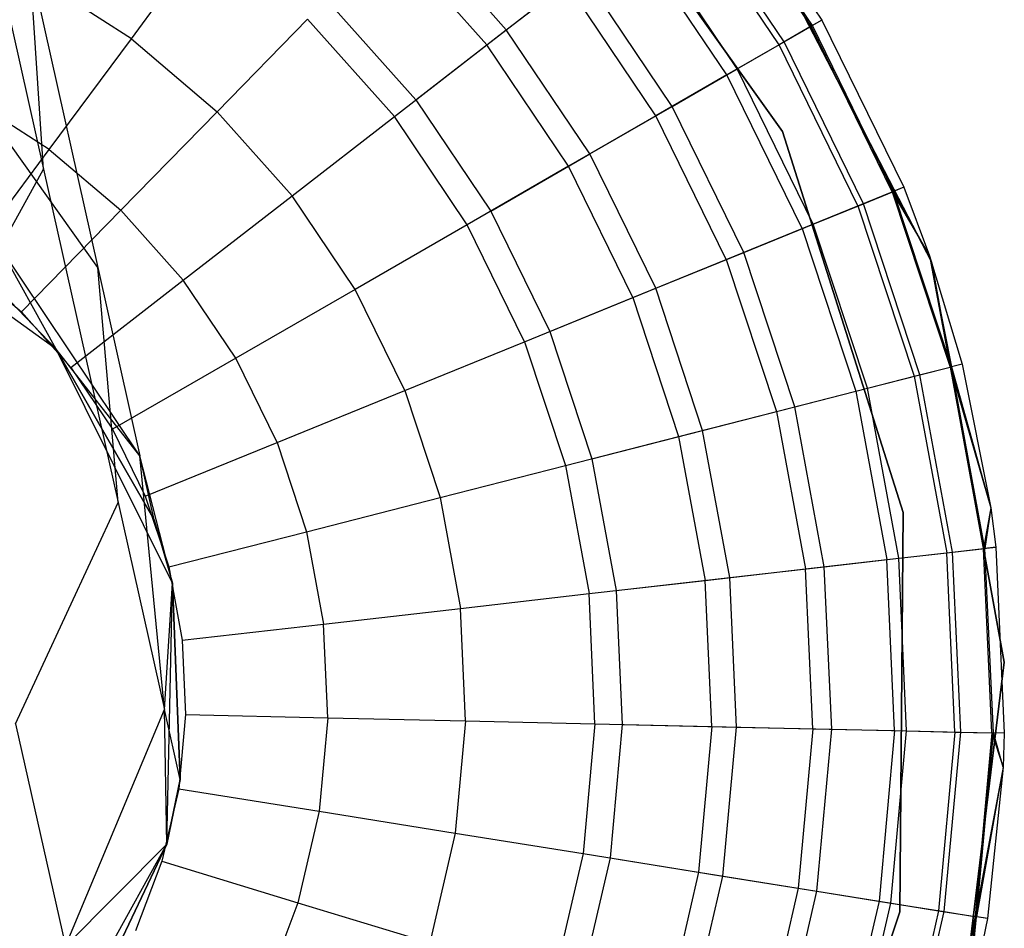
# Model space of a CAD drawing. Extents: x -38.3 to -0.1, y -39.1 to 0.
# Tile 58 of 256: x -14.779 to -14.424, y -38.66 to -38.332. Entities that reach past the tile are written whole.
import ezdxf

# ---------------------------------------------------------------- set-up
doc = ezdxf.new("R2010")
doc.units = 0
doc.header["$MEASUREMENT"] = 0
doc.layers.get('0').update_dxf_attribs({"color": 13, "linetype": 'CONTINUOUS'})

# ---------------------------------------------------------------- blocks, each defined once
blk = doc.blocks.new('ORTO_XII_A_STL')
at = {"color": 0}
for p, q in [((23.78303, 1.24545, 1.14267), (23.81878, 1.08562, 1.30646)), ((23.78303, 1.24545, 1.14267), (23.81878, 1.08562, 1.30646)), ((24.0015, 1.21644, 10.04193), (24.08527, 1.09917, 10.04193)), ((24.08527, 1.09917, 3.34901), (24.0015, 1.21644, 3.34901)), ((24.0015, 1.21644, 10.04193), (24.08527, 1.09917, 10.04193)), ((24.0015, 1.21644, 9.96319), (24.08527, 1.09917, 9.96319)), ((24.0015, 1.21644, 9.96319), (24.08527, 1.09917, 9.96319)), ((24.08527, 1.09917, 3.34901), (24.0015, 1.21644, 3.34901)), ((24.08527, 1.09917, 3.54587), (24.0015, 1.21644, 3.54587)), ((24.08527, 1.09917, 3.54587), (24.0015, 1.21644, 3.54587)), ((24.0619, 1.19514, 10.48663), (24.09938, 1.1394, 10.48663)), ((24.0619, 1.19514, 12.06555), (24.09938, 1.1394, 12.06555)), ((24.0619, 1.19514, 10.48663), (24.09938, 1.1394, 10.48663)), ((24.0619, 1.19514, 12.06555), (24.09938, 1.1394, 12.06555)), ((24.0955, 1.13716, 12.11682), (24.05836, 1.19239, 12.11682)), ((24.0955, 1.13716, 12.11682), (24.05836, 1.19239, 12.11682)), ((24.09597, 1.13743, 10.40737), (24.05879, 1.19273, 10.40737)), ((24.09597, 1.13743, 10.40737), (24.05879, 1.19273, 10.40737)), ((24.08396, 1.1305, 12.16654), (24.04784, 1.18422, 12.16654)), ((24.08396, 1.1305, 12.16654), (24.04784, 1.18422, 12.16654)), ((24.08577, 1.13154, 10.32889), (24.04949, 1.1855, 10.32889)), ((24.08577, 1.13154, 10.32889), (24.04949, 1.1855, 10.32889)), ((24.07148, 1.1824, 10.04193), (24.13898, 1.05216, 10.04193)), ((24.13898, 1.05216, 3.34901), (24.07148, 1.1824, 3.34901)), ((24.07148, 1.1824, 10.04193), (24.13898, 1.05216, 10.04193)), ((24.13898, 1.05216, 3.34901), (24.07148, 1.1824, 3.34901)), ((23.98563, 1.13592, 10.1058), (23.94969, 1.17621, 10.1058)), ((23.98563, 1.13592, 10.1058), (23.94969, 1.17621, 10.1058)), ((24.06887, 1.12179, 10.25197), (24.03408, 1.17354, 10.25197)), ((24.06887, 1.12179, 10.25197), (24.03408, 1.17354, 10.25197)), ((23.85044, 1.13269, 12.34302), (23.8782, 1.17018, 12.32127)), ((23.85044, 1.13269, 12.34302), (23.8782, 1.17018, 12.32127)), ((23.94346, 1.16984, 12.29175), (23.97859, 1.13046, 12.29175)), ((23.94346, 1.16984, 12.29175), (23.97859, 1.13046, 12.29175)), ((24.06512, 1.11962, 12.21319), (24.03066, 1.17088, 12.21319)), ((24.06512, 1.11962, 12.21319), (24.03066, 1.17088, 12.21319)), ((23.81878, 1.08562, 1.30646), (23.81391, 1.15946, 1.36477)), ((23.81391, 1.15946, 1.36477), (23.83837, 1.05008, 1.54316)), ((23.81878, 1.08562, 1.30646), (23.81391, 1.15946, 1.36477)), ((23.81391, 1.15946, 1.36477), (23.83837, 1.05008, 1.54316)), ((23.85044, 1.13269, 12.34302), (23.8162, 1.1546, 12.34302)), ((23.85044, 1.13269, 12.34302), (23.8162, 1.1546, 12.34302)), ((23.98563, 1.13592, 10.1058), (24.01273, 1.15696, 10.17736)), ((23.98563, 1.13592, 10.1058), (24.01273, 1.15696, 10.17736)), ((24.04546, 1.10827, 10.17736), (24.01273, 1.15696, 10.17736)), ((24.04546, 1.10827, 10.17736), (24.01273, 1.15696, 10.17736)), ((23.97859, 1.13046, 12.29175), (24.00734, 1.15278, 12.25535)), ((23.97859, 1.13046, 12.29175), (24.00734, 1.15278, 12.25535)), ((24.03955, 1.10486, 12.25535), (24.00734, 1.15278, 12.25535)), ((24.03955, 1.10486, 12.25535), (24.00734, 1.15278, 12.25535)), ((23.92087, 1.14672, 10.03799), (23.95306, 1.11064, 10.03799)), ((23.92087, 1.14672, 10.03799), (23.95306, 1.11064, 10.03799)), ((23.88138, 1.10633, 12.34302), (23.91399, 1.13969, 12.32127)), ((23.88138, 1.10633, 12.34302), (23.91399, 1.13969, 12.32127)), ((23.91399, 1.13969, 12.32127), (23.94529, 1.1046, 12.32127)), ((23.91399, 1.13969, 12.32127), (23.94529, 1.1046, 12.32127)), ((24.0955, 1.13716, 12.11682), (24.08396, 1.1305, 12.16654)), ((24.0955, 1.13716, 12.11682), (24.08396, 1.1305, 12.16654)), ((24.08577, 1.13154, 10.32889), (24.09597, 1.13743, 10.40737)), ((24.08577, 1.13154, 10.32889), (24.09597, 1.13743, 10.40737)), ((24.09938, 1.1394, 12.06555), (24.0955, 1.13716, 12.11682)), ((24.09938, 1.1394, 12.06555), (24.0955, 1.13716, 12.11682)), ((24.12476, 1.07738, 12.11682), (24.0955, 1.13716, 12.11682)), ((24.12476, 1.07738, 12.11682), (24.0955, 1.13716, 12.11682)), ((24.09938, 1.1394, 10.48663), (24.09597, 1.13743, 10.40737)), ((24.09938, 1.1394, 10.48663), (24.09597, 1.13743, 10.40737)), ((24.12527, 1.07759, 10.40737), (24.09597, 1.13743, 10.40737)), ((24.12527, 1.07759, 10.40737), (24.09597, 1.13743, 10.40737)), ((24.09938, 1.1394, 10.48663), (24.12892, 1.07908, 10.48663)), ((24.09938, 1.1394, 12.06555), (24.09938, 1.1394, 10.48663)), ((24.09938, 1.1394, 12.06555), (24.09938, 1.1394, 10.48663)), ((24.09938, 1.1394, 12.06555), (24.12892, 1.07908, 12.06555)), ((24.09938, 1.1394, 10.48663), (24.12892, 1.07908, 10.48663)), ((24.09938, 1.1394, 12.06555), (24.12892, 1.07908, 12.06555)), ((23.82085, 1.09274, 12.35634), (23.85044, 1.13269, 12.34302)), ((23.82085, 1.09274, 12.35634), (23.85044, 1.13269, 12.34302)), ((23.85044, 1.13269, 12.34302), (23.88138, 1.10633, 12.34302)), ((23.85044, 1.13269, 12.34302), (23.88138, 1.10633, 12.34302)), ((23.95306, 1.11064, 10.03799), (23.98563, 1.13592, 10.1058)), ((23.95306, 1.11064, 10.03799), (23.98563, 1.13592, 10.1058)), ((24.01575, 1.09112, 10.1058), (23.98563, 1.13592, 10.1058)), ((24.01575, 1.09112, 10.1058), (23.98563, 1.13592, 10.1058)), ((23.94529, 1.1046, 12.32127), (23.97859, 1.13046, 12.29175)), ((23.94529, 1.1046, 12.32127), (23.97859, 1.13046, 12.29175)), ((24.00803, 1.08666, 12.29175), (23.97859, 1.13046, 12.29175)), ((24.00803, 1.08666, 12.29175), (23.97859, 1.13046, 12.29175)), ((24.08396, 1.1305, 12.16654), (24.06512, 1.11962, 12.21319)), ((24.08396, 1.1305, 12.16654), (24.06512, 1.11962, 12.21319)), ((24.06887, 1.12179, 10.25197), (24.08577, 1.13154, 10.32889)), ((24.06887, 1.12179, 10.25197), (24.08577, 1.13154, 10.32889)), ((24.11242, 1.07236, 12.16654), (24.08396, 1.1305, 12.16654)), ((24.11242, 1.07236, 12.16654), (24.08396, 1.1305, 12.16654)), ((24.11436, 1.07314, 10.32889), (24.08577, 1.13154, 10.32889)), ((24.11436, 1.07314, 10.32889), (24.08577, 1.13154, 10.32889)), ((24.04546, 1.10827, 10.17736), (24.06887, 1.12179, 10.25197)), ((24.04546, 1.10827, 10.17736), (24.06887, 1.12179, 10.25197)), ((24.0963, 1.06578, 10.25197), (24.06887, 1.12179, 10.25197)), ((24.0963, 1.06578, 10.25197), (24.06887, 1.12179, 10.25197)), ((23.83837, 1.05008, 1.54316), (23.78844, 1.12024, 1.58139)), ((23.83837, 1.05008, 1.54316), (23.78844, 1.12024, 1.58139)), ((24.06512, 1.11962, 12.21319), (24.03955, 1.10486, 12.25535)), ((24.06512, 1.11962, 12.21319), (24.03955, 1.10486, 12.25535)), ((24.09228, 1.06415, 12.21319), (24.06512, 1.11962, 12.21319)), ((24.09228, 1.06415, 12.21319), (24.06512, 1.11962, 12.21319)), ((23.82085, 1.09274, 12.35634), (23.79232, 1.11099, 12.35634)), ((23.82085, 1.09274, 12.35634), (23.79232, 1.11099, 12.35634)), ((23.95306, 1.11064, 10.03799), (23.98004, 1.0705, 10.03799)), ((23.95306, 1.11064, 10.03799), (23.98004, 1.0705, 10.03799)), ((24.01575, 1.09112, 10.1058), (24.04546, 1.10827, 10.17736)), ((24.01575, 1.09112, 10.1058), (24.04546, 1.10827, 10.17736)), ((24.07126, 1.05558, 10.17736), (24.04546, 1.10827, 10.17736)), ((24.07126, 1.05558, 10.17736), (24.04546, 1.10827, 10.17736)), ((23.84663, 1.07078, 12.35634), (23.88138, 1.10633, 12.34302)), ((23.84663, 1.07078, 12.35634), (23.88138, 1.10633, 12.34302)), ((23.88138, 1.10633, 12.34302), (23.90844, 1.076, 12.34302)), ((23.88138, 1.10633, 12.34302), (23.90844, 1.076, 12.34302)), ((23.90844, 1.076, 12.34302), (23.94529, 1.1046, 12.32127)), ((23.90844, 1.076, 12.34302), (23.94529, 1.1046, 12.32127)), ((23.97152, 1.06558, 12.32127), (23.94529, 1.1046, 12.32127)), ((23.97152, 1.06558, 12.32127), (23.94529, 1.1046, 12.32127)), ((24.03955, 1.10486, 12.25535), (24.00803, 1.08666, 12.29175)), ((24.03955, 1.10486, 12.25535), (24.00803, 1.08666, 12.29175)), ((24.06494, 1.053, 12.25535), (24.03955, 1.10486, 12.25535)), ((24.06494, 1.053, 12.25535), (24.03955, 1.10486, 12.25535)), ((24.08527, 1.09917, 10.04193), (24.12871, 0.96176, 10.04193)), ((24.12871, 0.96176, 3.34901), (24.08527, 1.09917, 3.34901)), ((24.08527, 1.09917, 10.04193), (24.12871, 0.96176, 10.04193)), ((24.08527, 1.09917, 10.04193), (24.08527, 1.09917, 9.96319)), ((24.08527, 1.09917, 9.96319), (24.12871, 0.96176, 9.96319)), ((24.08527, 1.09917, 10.04193), (24.08527, 1.09917, 9.96319)), ((24.08527, 1.09917, 9.96319), (24.12871, 0.96176, 9.96319)), ((24.08527, 1.09917, 3.34901), (24.08527, 1.09917, 3.54587)), ((24.08527, 1.09917, 3.34901), (24.08527, 1.09917, 3.54587)), ((24.12871, 0.96176, 3.34901), (24.08527, 1.09917, 3.34901)), ((24.12871, 0.96176, 3.54587), (24.08527, 1.09917, 3.54587)), ((24.12871, 0.96176, 3.54587), (24.08527, 1.09917, 3.54587)), ((23.79034, 1.05153, 12.36083), (23.82085, 1.09274, 12.35634)), ((23.79034, 1.05153, 12.36083), (23.82085, 1.09274, 12.35634)), ((23.82085, 1.09274, 12.35634), (23.84663, 1.07078, 12.35634)), ((23.82085, 1.09274, 12.35634), (23.84663, 1.07078, 12.35634)), ((23.98004, 1.0705, 10.03799), (24.01575, 1.09112, 10.1058)), ((23.98004, 1.0705, 10.03799), (24.01575, 1.09112, 10.1058)), ((24.03949, 1.04263, 10.1058), (24.01575, 1.09112, 10.1058)), ((24.03949, 1.04263, 10.1058), (24.01575, 1.09112, 10.1058)), ((24.00803, 1.08666, 12.29175), (23.97152, 1.06558, 12.32127)), ((24.00803, 1.08666, 12.29175), (23.97152, 1.06558, 12.32127)), ((24.03124, 1.03927, 12.29175), (24.00803, 1.08666, 12.29175)), ((24.03124, 1.03927, 12.29175), (24.00803, 1.08666, 12.29175)), ((23.77978, 1.01478, 1.25811), (23.81878, 1.08562, 1.30646)), ((23.77978, 1.01478, 1.25811), (23.81878, 1.08562, 1.30646)), ((23.81878, 1.08562, 1.30646), (23.84568, 0.96536, 1.50258)), ((23.81878, 1.08562, 1.30646), (23.84568, 0.96536, 1.50258)), ((23.82332, 1.02066, 3.57439), (23.74695, 1.07585, 3.57439)), ((23.82332, 1.02066, 3.57439), (23.74695, 1.07585, 3.57439)), ((23.86917, 1.04551, 12.35634), (23.90844, 1.076, 12.34302)), ((23.86917, 1.04551, 12.35634), (23.90844, 1.076, 12.34302)), ((23.93112, 1.04226, 12.34302), (23.90844, 1.076, 12.34302)), ((23.93112, 1.04226, 12.34302), (23.90844, 1.076, 12.34302)), ((24.11242, 1.07236, 12.16654), (24.12476, 1.07738, 12.11682)), ((24.11242, 1.07236, 12.16654), (24.12476, 1.07738, 12.11682)), ((24.11436, 1.07314, 10.32889), (24.12527, 1.07759, 10.40737)), ((24.11436, 1.07314, 10.32889), (24.12527, 1.07759, 10.40737)), ((24.12892, 1.07908, 12.06555), (24.12476, 1.07738, 12.11682)), ((24.12892, 1.07908, 12.06555), (24.12476, 1.07738, 12.11682)), ((24.12476, 1.07738, 12.11682), (24.13825, 1.0543, 12.06555)), ((24.12476, 1.07738, 12.11682), (24.13825, 1.0543, 12.06555)), ((24.12476, 1.07738, 12.11682), (24.14562, 1.01418, 12.11682)), ((24.12476, 1.07738, 12.11682), (24.14562, 1.01418, 12.11682)), ((24.12892, 1.07908, 10.48663), (24.12527, 1.07759, 10.40737)), ((24.12892, 1.07908, 10.48663), (24.12527, 1.07759, 10.40737)), ((24.13825, 1.0543, 10.48663), (24.12527, 1.07759, 10.40737)), ((24.13825, 1.0543, 10.48663), (24.12527, 1.07759, 10.40737)), ((24.14614, 1.01432, 10.40737), (24.12527, 1.07759, 10.40737)), ((24.14614, 1.01432, 10.40737), (24.12527, 1.07759, 10.40737)), ((24.12892, 1.07908, 10.48663), (24.13825, 1.0543, 10.48663)), ((24.12892, 1.07908, 12.06555), (24.12892, 1.07908, 10.48663)), ((24.12892, 1.07908, 12.06555), (24.12892, 1.07908, 10.48663)), ((24.12892, 1.07908, 12.06555), (24.13825, 1.0543, 12.06555)), ((24.12892, 1.07908, 10.48663), (24.13825, 1.0543, 10.48663)), ((24.12892, 1.07908, 12.06555), (24.13825, 1.0543, 12.06555)), ((24.09228, 1.06415, 12.21319), (24.11242, 1.07236, 12.16654)), ((24.09228, 1.06415, 12.21319), (24.11242, 1.07236, 12.16654)), ((24.0963, 1.06578, 10.25197), (24.11436, 1.07314, 10.32889)), ((24.0963, 1.06578, 10.25197), (24.11436, 1.07314, 10.32889)), ((24.11242, 1.07236, 12.16654), (24.13271, 1.01088, 12.16654)), ((24.11242, 1.07236, 12.16654), (24.13271, 1.01088, 12.16654)), ((24.13473, 1.0114, 10.32889), (24.11436, 1.07314, 10.32889)), ((24.13473, 1.0114, 10.32889), (24.11436, 1.07314, 10.32889)), ((23.81079, 1.03411, 12.36083), (23.84663, 1.07078, 12.35634)), ((23.81079, 1.03411, 12.36083), (23.84663, 1.07078, 12.35634)), ((23.84663, 1.07078, 12.35634), (23.86917, 1.04551, 12.35634)), ((23.84663, 1.07078, 12.35634), (23.86917, 1.04551, 12.35634)), ((23.98004, 1.0705, 10.03799), (24.00131, 1.02707, 10.03799)), ((23.98004, 1.0705, 10.03799), (24.00131, 1.02707, 10.03799)), ((23.97152, 1.06558, 12.32127), (23.93112, 1.04226, 12.34302)), ((23.97152, 1.06558, 12.32127), (23.93112, 1.04226, 12.34302)), ((23.9922, 1.02336, 12.32127), (23.97152, 1.06558, 12.32127)), ((23.9922, 1.02336, 12.32127), (23.97152, 1.06558, 12.32127)), ((24.07126, 1.05558, 10.17736), (24.0963, 1.06578, 10.25197)), ((24.07126, 1.05558, 10.17736), (24.0963, 1.06578, 10.25197)), ((24.11584, 1.00656, 10.25197), (24.0963, 1.06578, 10.25197)), ((24.11584, 1.00656, 10.25197), (24.0963, 1.06578, 10.25197)), ((24.06494, 1.053, 12.25535), (24.09228, 1.06415, 12.21319)), ((24.06494, 1.053, 12.25535), (24.09228, 1.06415, 12.21319)), ((24.09228, 1.06415, 12.21319), (24.11164, 1.00549, 12.21319)), ((24.09228, 1.06415, 12.21319), (24.11164, 1.00549, 12.21319)), ((23.82332, 1.02066, 1.95138), (23.80221, 1.05869, 1.76162)), ((23.85356, 0.98217, 1.74202), (23.80221, 1.05869, 1.76162)), ((23.82332, 1.02066, 1.95138), (23.80221, 1.05869, 1.76162)), ((23.85356, 0.98217, 1.74202), (23.80221, 1.05869, 1.76162)), ((24.03949, 1.04263, 10.1058), (24.07126, 1.05558, 10.17736)), ((24.03949, 1.04263, 10.1058), (24.07126, 1.05558, 10.17736)), ((24.08964, 0.99986, 10.17736), (24.07126, 1.05558, 10.17736)), ((24.08964, 0.99986, 10.17736), (24.07126, 1.05558, 10.17736)), ((23.79034, 1.05153, 12.36083), (23.81079, 1.03411, 12.36083)), ((23.79034, 1.05153, 12.36083), (23.81079, 1.03411, 12.36083)), ((24.03124, 1.03927, 12.29175), (24.06494, 1.053, 12.25535)), ((24.03124, 1.03927, 12.29175), (24.06494, 1.053, 12.25535)), ((24.06494, 1.053, 12.25535), (24.08304, 0.99817, 12.25535)), ((24.06494, 1.053, 12.25535), (24.08304, 0.99817, 12.25535)), ((24.13825, 1.0543, 10.48663), (24.14614, 1.01432, 10.40737)), ((24.13825, 1.0543, 10.48663), (24.14614, 1.01432, 10.40737)), ((24.13825, 1.0543, 10.48663), (24.14996, 1.01529, 10.48663)), ((24.13825, 1.0543, 12.06555), (24.13825, 1.0543, 10.48663)), ((24.13825, 1.0543, 12.06555), (24.13825, 1.0543, 10.48663)), ((24.13825, 1.0543, 12.06555), (24.14996, 1.01529, 12.06555)), ((24.13825, 1.0543, 10.48663), (24.14996, 1.01529, 10.48663)), ((24.13825, 1.0543, 12.06555), (24.14996, 1.01529, 12.06555)), ((24.13825, 1.0543, 12.06555), (24.14562, 1.01418, 12.11682)), ((24.13825, 1.0543, 12.06555), (24.14562, 1.01418, 12.11682)), ((24.13898, 1.05216, 10.04193), (24.13898, 1.05216, 3.34901)), ((24.13898, 1.05216, 10.04193), (24.1651, 0.90781, 10.04193)), ((24.1651, 0.90781, 3.34901), (24.13898, 1.05216, 3.34901)), ((24.13898, 1.05216, 10.04193), (24.13898, 1.05216, 3.34901)), ((24.13898, 1.05216, 10.04193), (24.1651, 0.90781, 10.04193)), ((24.1651, 0.90781, 3.34901), (24.13898, 1.05216, 3.34901)), ((23.84568, 0.96536, 1.50258), (23.83837, 1.05008, 1.54316)), ((23.83837, 1.05008, 1.54316), (23.85356, 0.98217, 1.74202)), ((23.84568, 0.96536, 1.50258), (23.83837, 1.05008, 1.54316)), ((23.83837, 1.05008, 1.54316), (23.85356, 0.98217, 1.74202)), ((23.82867, 1.01406, 12.36083), (23.86917, 1.04551, 12.35634)), ((23.82867, 1.01406, 12.36083), (23.86917, 1.04551, 12.35634)), ((23.88807, 1.0174, 12.35634), (23.86917, 1.04551, 12.35634)), ((23.88807, 1.0174, 12.35634), (23.86917, 1.04551, 12.35634)), ((23.93112, 1.04226, 12.34302), (23.88807, 1.0174, 12.35634)), ((23.93112, 1.04226, 12.34302), (23.88807, 1.0174, 12.35634)), ((23.949, 1.00575, 12.34302), (23.93112, 1.04226, 12.34302)), ((23.949, 1.00575, 12.34302), (23.93112, 1.04226, 12.34302)), ((24.00131, 1.02707, 10.03799), (24.03949, 1.04263, 10.1058)), ((24.00131, 1.02707, 10.03799), (24.03949, 1.04263, 10.1058)), ((24.05641, 0.99136, 10.1058), (24.03949, 1.04263, 10.1058)), ((24.05641, 0.99136, 10.1058), (24.03949, 1.04263, 10.1058)), ((23.80688, 1.03783, 1.95138), (23.82332, 1.02066, 1.95138)), ((23.82332, 1.02066, 3.57439), (23.80688, 1.03783, 1.95138)), ((23.80688, 1.03783, 1.95138), (23.82332, 1.02066, 1.95138)), ((23.82332, 1.02066, 3.57439), (23.80688, 1.03783, 1.95138)), ((23.9922, 1.02336, 12.32127), (24.03124, 1.03927, 12.29175)), ((23.9922, 1.02336, 12.32127), (24.03124, 1.03927, 12.29175)), ((24.03124, 1.03927, 12.29175), (24.04777, 0.98915, 12.29175)), ((24.03124, 1.03927, 12.29175), (24.04777, 0.98915, 12.29175)), ((23.81079, 1.03411, 12.36083), (23.82867, 1.01406, 12.36083)), ((23.81079, 1.03411, 12.36083), (23.82867, 1.01406, 12.36083)), ((24.00131, 1.02707, 10.03799), (24.01646, 0.98115, 10.03799)), ((24.00131, 1.02707, 10.03799), (24.01646, 0.98115, 10.03799)), ((23.949, 1.00575, 12.34302), (23.9922, 1.02336, 12.32127)), ((23.949, 1.00575, 12.34302), (23.9922, 1.02336, 12.32127)), ((23.9922, 1.02336, 12.32127), (24.00693, 0.97871, 12.32127)), ((23.9922, 1.02336, 12.32127), (24.00693, 0.97871, 12.32127)), ((23.86529, 0.93631, 3.57439), (23.82332, 1.02066, 3.57439)), ((23.82332, 1.02066, 1.95138), (23.85871, 0.95915, 1.95138)), ((23.85356, 0.98217, 1.74202), (23.82332, 1.02066, 1.95138)), ((23.85356, 0.98217, 1.74202), (23.82332, 1.02066, 1.95138)), ((23.85871, 0.95915, 1.95138), (23.82332, 1.02066, 3.57439)), ((23.86529, 0.93631, 3.57439), (23.82332, 1.02066, 3.57439)), ((23.85871, 0.95915, 1.95138), (23.82332, 1.02066, 3.57439)), ((23.82332, 1.02066, 1.95138), (23.85871, 0.95915, 1.95138)), ((23.82332, 1.02066, 1.95138), (23.82332, 1.02066, 3.57439)), ((23.82332, 1.02066, 1.95138), (23.82332, 1.02066, 3.57439)), ((23.88807, 1.0174, 12.35634), (23.84366, 0.99176, 12.36083)), ((23.88807, 1.0174, 12.35634), (23.84366, 0.99176, 12.36083)), ((23.90296, 0.98699, 12.35634), (23.88807, 1.0174, 12.35634)), ((23.90296, 0.98699, 12.35634), (23.88807, 1.0174, 12.35634)), ((24.14996, 1.01529, 12.06555), (24.14562, 1.01418, 12.11682)), ((24.14996, 1.01529, 12.06555), (24.14562, 1.01418, 12.11682)), ((24.14996, 1.01529, 10.48663), (24.14614, 1.01432, 10.40737)), ((24.14996, 1.01529, 10.48663), (24.14614, 1.01432, 10.40737)), ((24.14996, 1.01529, 10.48663), (24.1603, 0.96338, 10.48663)), ((24.14996, 1.01529, 12.06555), (24.14996, 1.01529, 10.48663)), ((24.14996, 1.01529, 12.06555), (24.14996, 1.01529, 10.48663)), ((24.14996, 1.01529, 12.06555), (24.1603, 0.96338, 12.06555)), ((24.14996, 1.01529, 10.48663), (24.1603, 0.96338, 10.48663)), ((24.14996, 1.01529, 12.06555), (24.1603, 0.96338, 12.06555)), ((23.82867, 1.01406, 12.36083), (23.84366, 0.99176, 12.36083)), ((23.82867, 1.01406, 12.36083), (23.84366, 0.99176, 12.36083)), ((24.13271, 1.01088, 12.16654), (24.14562, 1.01418, 12.11682)), ((24.13271, 1.01088, 12.16654), (24.14562, 1.01418, 12.11682)), ((24.13473, 1.0114, 10.32889), (24.14614, 1.01432, 10.40737)), ((24.13473, 1.0114, 10.32889), (24.14614, 1.01432, 10.40737)), ((24.14562, 1.01418, 12.11682), (24.1603, 0.96338, 12.06555)), ((24.14562, 1.01418, 12.11682), (24.1603, 0.96338, 12.06555)), ((24.14562, 1.01418, 12.11682), (24.15767, 0.94873, 12.11682)), ((24.14562, 1.01418, 12.11682), (24.15767, 0.94873, 12.11682)), ((24.15821, 0.94879, 10.40737), (24.14614, 1.01432, 10.40737)), ((24.14614, 1.01432, 10.40737), (24.1603, 0.96338, 10.48663)), ((24.14614, 1.01432, 10.40737), (24.1603, 0.96338, 10.48663)), ((24.15821, 0.94879, 10.40737), (24.14614, 1.01432, 10.40737)), ((24.11164, 1.00549, 12.21319), (24.13271, 1.01088, 12.16654)), ((24.11164, 1.00549, 12.21319), (24.13271, 1.01088, 12.16654)), ((24.11584, 1.00656, 10.25197), (24.13473, 1.0114, 10.32889)), ((24.11584, 1.00656, 10.25197), (24.13473, 1.0114, 10.32889)), ((24.13271, 1.01088, 12.16654), (24.14444, 0.94721, 12.16654)), ((24.13271, 1.01088, 12.16654), (24.14444, 0.94721, 12.16654)), ((24.14651, 0.94745, 10.32889), (24.13473, 1.0114, 10.32889)), ((24.14651, 0.94745, 10.32889), (24.13473, 1.0114, 10.32889)), ((23.90296, 0.98699, 12.35634), (23.949, 1.00575, 12.34302)), ((23.90296, 0.98699, 12.35634), (23.949, 1.00575, 12.34302)), ((23.949, 1.00575, 12.34302), (23.96174, 0.96715, 12.34302)), ((23.949, 1.00575, 12.34302), (23.96174, 0.96715, 12.34302)), ((24.08304, 0.99817, 12.25535), (24.11164, 1.00549, 12.21319)), ((24.08304, 0.99817, 12.25535), (24.11164, 1.00549, 12.21319)), ((24.08964, 0.99986, 10.17736), (24.11584, 1.00656, 10.25197)), ((24.08964, 0.99986, 10.17736), (24.11584, 1.00656, 10.25197)), ((24.11164, 1.00549, 12.21319), (24.12282, 0.94474, 12.21319)), ((24.11164, 1.00549, 12.21319), (24.12282, 0.94474, 12.21319)), ((24.12713, 0.94523, 10.25197), (24.11584, 1.00656, 10.25197)), ((24.12713, 0.94523, 10.25197), (24.11584, 1.00656, 10.25197)), ((24.04777, 0.98915, 12.29175), (24.08304, 0.99817, 12.25535)), ((24.04777, 0.98915, 12.29175), (24.08304, 0.99817, 12.25535)), ((24.05641, 0.99136, 10.1058), (24.08964, 0.99986, 10.17736)), ((24.05641, 0.99136, 10.1058), (24.08964, 0.99986, 10.17736)), ((24.08304, 0.99817, 12.25535), (24.09349, 0.94139, 12.25535)), ((24.08304, 0.99817, 12.25535), (24.09349, 0.94139, 12.25535)), ((24.10027, 0.94216, 10.17736), (24.08964, 0.99986, 10.17736)), ((24.10027, 0.94216, 10.17736), (24.08964, 0.99986, 10.17736)), ((23.84366, 0.99176, 12.36083), (23.85548, 0.96763, 12.36083)), ((23.84366, 0.99176, 12.36083), (23.85548, 0.96763, 12.36083)), ((24.01646, 0.98115, 10.03799), (24.05641, 0.99136, 10.1058)), ((24.01646, 0.98115, 10.03799), (24.05641, 0.99136, 10.1058)), ((24.06619, 0.93827, 10.1058), (24.05641, 0.99136, 10.1058)), ((24.06619, 0.93827, 10.1058), (24.05641, 0.99136, 10.1058)), ((23.85548, 0.96763, 12.36083), (23.90296, 0.98699, 12.35634)), ((23.85548, 0.96763, 12.36083), (23.90296, 0.98699, 12.35634)), ((23.90296, 0.98699, 12.35634), (23.91357, 0.95483, 12.35634)), ((23.90296, 0.98699, 12.35634), (23.91357, 0.95483, 12.35634)), ((24.00693, 0.97871, 12.32127), (24.04777, 0.98915, 12.29175)), ((24.00693, 0.97871, 12.32127), (24.04777, 0.98915, 12.29175)), ((24.04777, 0.98915, 12.29175), (24.05733, 0.93726, 12.29175)), ((24.04777, 0.98915, 12.29175), (24.05733, 0.93726, 12.29175)), ((23.85871, 0.95915, 1.95138), (23.85356, 0.98217, 1.74202)), ((23.85871, 0.95915, 1.95138), (23.85356, 0.98217, 1.74202)), ((23.86529, 0.93631, 1.95138), (23.85356, 0.98217, 1.74202)), ((23.86238, 0.8907, 1.72121), (23.85356, 0.98217, 1.74202)), ((23.86529, 0.93631, 1.95138), (23.85356, 0.98217, 1.74202)), ((23.86238, 0.8907, 1.72121), (23.85356, 0.98217, 1.74202)), ((24.01646, 0.98115, 10.03799), (24.02522, 0.93358, 10.03799)), ((24.01646, 0.98115, 10.03799), (24.02522, 0.93358, 10.03799)), ((23.96174, 0.96715, 12.34302), (24.00693, 0.97871, 12.32127)), ((23.96174, 0.96715, 12.34302), (24.00693, 0.97871, 12.32127)), ((24.00693, 0.97871, 12.32127), (24.01545, 0.93247, 12.32127)), ((24.00693, 0.97871, 12.32127), (24.01545, 0.93247, 12.32127)), ((23.85548, 0.96763, 12.36083), (23.8639, 0.94212, 12.36083)), ((23.85548, 0.96763, 12.36083), (23.8639, 0.94212, 12.36083)), ((23.91357, 0.95483, 12.35634), (23.96174, 0.96715, 12.34302)), ((23.91357, 0.95483, 12.35634), (23.96174, 0.96715, 12.34302)), ((23.96174, 0.96715, 12.34302), (23.9691, 0.92717, 12.34302)), ((23.96174, 0.96715, 12.34302), (23.9691, 0.92717, 12.34302)), ((23.8087, 0.8855, 1.46894), (23.84568, 0.96536, 1.50258)), ((23.8087, 0.8855, 1.46894), (23.84568, 0.96536, 1.50258)), ((23.84568, 0.96536, 1.50258), (23.86238, 0.8907, 1.72121)), ((23.84568, 0.96536, 1.50258), (23.86238, 0.8907, 1.72121)), ((24.1603, 0.96338, 12.06555), (24.15767, 0.94873, 12.11682)), ((24.1603, 0.96338, 12.06555), (24.15767, 0.94873, 12.11682)), ((24.1603, 0.96338, 10.48663), (24.15821, 0.94879, 10.40737)), ((24.1603, 0.96338, 10.48663), (24.15821, 0.94879, 10.40737)), ((24.1603, 0.96338, 10.48663), (24.16213, 0.94924, 10.48663)), ((24.1603, 0.96338, 12.06555), (24.1603, 0.96338, 10.48663)), ((24.1603, 0.96338, 12.06555), (24.1603, 0.96338, 10.48663)), ((24.1603, 0.96338, 12.06555), (24.16213, 0.94924, 12.06555)), ((24.1603, 0.96338, 10.48663), (24.16213, 0.94924, 10.48663)), ((24.1603, 0.96338, 12.06555), (24.16213, 0.94924, 12.06555)), ((23.85871, 0.95915, 1.95138), (23.86529, 0.93631, 1.95138)), ((23.85871, 0.95915, 1.95138), (23.86529, 0.93631, 1.95138)), ((23.85871, 0.95915, 1.95138), (23.86529, 0.93631, 3.57439)), ((23.85871, 0.95915, 1.95138), (23.86529, 0.93631, 3.57439)), ((24.12871, 0.96176, 10.04193), (24.12755, 0.81764, 10.04193)), ((24.12755, 0.81764, 3.34901), (24.12871, 0.96176, 3.34901)), ((24.12871, 0.96176, 10.04193), (24.12755, 0.81764, 10.04193)), ((24.12871, 0.96176, 9.96319), (24.12755, 0.81764, 9.96319)), ((24.12871, 0.96176, 9.96319), (24.12755, 0.81764, 9.96319)), ((24.12755, 0.81764, 3.34901), (24.12871, 0.96176, 3.34901)), ((24.12755, 0.81764, 3.54587), (24.12871, 0.96176, 3.54587)), ((24.12755, 0.81764, 3.54587), (24.12871, 0.96176, 3.54587)), ((24.12871, 0.96176, 10.04193), (24.12871, 0.96176, 9.96319)), ((24.12871, 0.96176, 10.04193), (24.12871, 0.96176, 9.96319)), ((24.12871, 0.96176, 3.34901), (24.12871, 0.96176, 3.54587)), ((24.12871, 0.96176, 3.34901), (24.12871, 0.96176, 3.54587)), ((23.8639, 0.94212, 12.36083), (23.91357, 0.95483, 12.35634)), ((23.8639, 0.94212, 12.36083), (23.91357, 0.95483, 12.35634)), ((23.91357, 0.95483, 12.35634), (23.9197, 0.92152, 12.35634)), ((23.91357, 0.95483, 12.35634), (23.9197, 0.92152, 12.35634)), ((24.14444, 0.94721, 12.16654), (24.15767, 0.94873, 12.11682)), ((24.14444, 0.94721, 12.16654), (24.15767, 0.94873, 12.11682)), ((24.14651, 0.94745, 10.32889), (24.15821, 0.94879, 10.40737)), ((24.14651, 0.94745, 10.32889), (24.15821, 0.94879, 10.40737)), ((24.15767, 0.94873, 12.11682), (24.16213, 0.94924, 12.06555)), ((24.15767, 0.94873, 12.11682), (24.16213, 0.94924, 12.06555)), ((24.1607, 0.88224, 12.11682), (24.15767, 0.94873, 12.11682)), ((24.1607, 0.88224, 12.11682), (24.15767, 0.94873, 12.11682)), ((24.16213, 0.94924, 10.48663), (24.15821, 0.94879, 10.40737)), ((24.16213, 0.94924, 10.48663), (24.15821, 0.94879, 10.40737)), ((24.16124, 0.88223, 10.40737), (24.15821, 0.94879, 10.40737)), ((24.16124, 0.88223, 10.40737), (24.15821, 0.94879, 10.40737)), ((24.16213, 0.94924, 10.48663), (24.16518, 0.88214, 10.48663)), ((24.16213, 0.94924, 12.06555), (24.16213, 0.94924, 10.48663)), ((24.16213, 0.94924, 12.06555), (24.16213, 0.94924, 10.48663)), ((24.16213, 0.94924, 12.06555), (24.16518, 0.88214, 12.06555)), ((24.16213, 0.94924, 10.48663), (24.16518, 0.88214, 10.48663)), ((24.16213, 0.94924, 12.06555), (24.16518, 0.88214, 12.06555)), ((24.09349, 0.94139, 12.25535), (24.12282, 0.94474, 12.21319)), ((24.09349, 0.94139, 12.25535), (24.12282, 0.94474, 12.21319)), ((24.10027, 0.94216, 10.17736), (24.12713, 0.94523, 10.25197)), ((24.10027, 0.94216, 10.17736), (24.12713, 0.94523, 10.25197)), ((24.12282, 0.94474, 12.21319), (24.14444, 0.94721, 12.16654)), ((24.12282, 0.94474, 12.21319), (24.14444, 0.94721, 12.16654)), ((24.12564, 0.88304, 12.21319), (24.12282, 0.94474, 12.21319)), ((24.12564, 0.88304, 12.21319), (24.12282, 0.94474, 12.21319)), ((24.12713, 0.94523, 10.25197), (24.14651, 0.94745, 10.32889)), ((24.12713, 0.94523, 10.25197), (24.14651, 0.94745, 10.32889)), ((24.12997, 0.88294, 10.25197), (24.12713, 0.94523, 10.25197)), ((24.12997, 0.88294, 10.25197), (24.12713, 0.94523, 10.25197)), ((24.14738, 0.88254, 12.16654), (24.14444, 0.94721, 12.16654)), ((24.14738, 0.88254, 12.16654), (24.14444, 0.94721, 12.16654)), ((24.14947, 0.88249, 10.32889), (24.14651, 0.94745, 10.32889)), ((24.14947, 0.88249, 10.32889), (24.14651, 0.94745, 10.32889)), ((23.8639, 0.94212, 12.36083), (23.86876, 0.9157, 12.36083)), ((23.8639, 0.94212, 12.36083), (23.86876, 0.9157, 12.36083)), ((24.05733, 0.93726, 12.29175), (24.09349, 0.94139, 12.25535)), ((24.05733, 0.93726, 12.29175), (24.09349, 0.94139, 12.25535)), ((24.06619, 0.93827, 10.1058), (24.10027, 0.94216, 10.17736)), ((24.06619, 0.93827, 10.1058), (24.10027, 0.94216, 10.17736)), ((24.09612, 0.88371, 12.25535), (24.09349, 0.94139, 12.25535)), ((24.09612, 0.88371, 12.25535), (24.09349, 0.94139, 12.25535)), ((24.10294, 0.88355, 10.17736), (24.10027, 0.94216, 10.17736)), ((24.10294, 0.88355, 10.17736), (24.10027, 0.94216, 10.17736)), ((24.01545, 0.93247, 12.32127), (24.05733, 0.93726, 12.29175)), ((24.01545, 0.93247, 12.32127), (24.05733, 0.93726, 12.29175)), ((24.02522, 0.93358, 10.03799), (24.06619, 0.93827, 10.1058)), ((24.02522, 0.93358, 10.03799), (24.06619, 0.93827, 10.1058)), ((24.05974, 0.88454, 12.29175), (24.05733, 0.93726, 12.29175)), ((24.05974, 0.88454, 12.29175), (24.05733, 0.93726, 12.29175)), ((24.06864, 0.88434, 10.1058), (24.06619, 0.93827, 10.1058)), ((24.06864, 0.88434, 10.1058), (24.06619, 0.93827, 10.1058)), ((23.86238, 0.8907, 1.72121), (23.86529, 0.93631, 1.95138)), ((23.86238, 0.8907, 1.72121), (23.86529, 0.93631, 1.95138)), ((23.86325, 0.84211, 3.57439), (23.86529, 0.93631, 3.57439)), ((23.86325, 0.84211, 3.57439), (23.86529, 0.93631, 3.57439)), ((23.86529, 0.93631, 1.95138), (23.86804, 0.86539, 1.95138)), ((23.86804, 0.86539, 1.95138), (23.86529, 0.93631, 3.57439)), ((23.86529, 0.93631, 1.95138), (23.86804, 0.86539, 1.95138)), ((23.86529, 0.93631, 1.95138), (23.86529, 0.93631, 3.57439)), ((23.86804, 0.86539, 1.95138), (23.86529, 0.93631, 3.57439)), ((23.86529, 0.93631, 1.95138), (23.86529, 0.93631, 3.57439)), ((23.9691, 0.92717, 12.34302), (24.01545, 0.93247, 12.32127)), ((23.9691, 0.92717, 12.34302), (24.01545, 0.93247, 12.32127)), ((24.01758, 0.8855, 12.32127), (24.01545, 0.93247, 12.32127)), ((24.01758, 0.8855, 12.32127), (24.01545, 0.93247, 12.32127)), ((24.02522, 0.93358, 10.03799), (24.02742, 0.88527, 10.03799)), ((24.02522, 0.93358, 10.03799), (24.02742, 0.88527, 10.03799)), ((23.9197, 0.92152, 12.35634), (23.9691, 0.92717, 12.34302)), ((23.9197, 0.92152, 12.35634), (23.9691, 0.92717, 12.34302)), ((23.97095, 0.88656, 12.34302), (23.9691, 0.92717, 12.34302)), ((23.97095, 0.88656, 12.34302), (23.9691, 0.92717, 12.34302)), ((23.86876, 0.9157, 12.36083), (23.9197, 0.92152, 12.35634)), ((23.86876, 0.9157, 12.36083), (23.9197, 0.92152, 12.35634)), ((23.92125, 0.88769, 12.35634), (23.9197, 0.92152, 12.35634)), ((23.92125, 0.88769, 12.35634), (23.9197, 0.92152, 12.35634)), ((23.86876, 0.9157, 12.36083), (23.86998, 0.88886, 12.36083)), ((23.86876, 0.9157, 12.36083), (23.86998, 0.88886, 12.36083)), ((24.1651, 0.90781, 10.04193), (24.14751, 0.76217, 10.04193)), ((24.14751, 0.76217, 3.34901), (24.1651, 0.90781, 3.34901)), ((24.1651, 0.90781, 10.04193), (24.14751, 0.76217, 10.04193)), ((24.14751, 0.76217, 3.34901), (24.1651, 0.90781, 3.34901)), ((24.1651, 0.90781, 10.04193), (24.1651, 0.90781, 3.34901)), ((24.1651, 0.90781, 10.04193), (24.1651, 0.90781, 3.34901)), ((23.82665, 0.80525, 1.70395), (23.86238, 0.8907, 1.72121)), ((23.82665, 0.80525, 1.70395), (23.86238, 0.8907, 1.72121)), ((23.86804, 0.86539, 1.95138), (23.86238, 0.8907, 1.72121)), ((23.86804, 0.86539, 1.95138), (23.86238, 0.8907, 1.72121)), ((23.86325, 0.84211, 1.95138), (23.86238, 0.8907, 1.72121)), ((23.86325, 0.84211, 1.95138), (23.86238, 0.8907, 1.72121)), ((23.86998, 0.88886, 12.36083), (23.86754, 0.8621, 12.36083)), ((23.86998, 0.88886, 12.36083), (23.86754, 0.8621, 12.36083)), ((23.86998, 0.88886, 12.36083), (23.92125, 0.88769, 12.35634)), ((23.86998, 0.88886, 12.36083), (23.92125, 0.88769, 12.35634)), ((23.92125, 0.88769, 12.35634), (23.91817, 0.85397, 12.35634)), ((23.92125, 0.88769, 12.35634), (23.91817, 0.85397, 12.35634)), ((23.92125, 0.88769, 12.35634), (23.97095, 0.88656, 12.34302)), ((23.92125, 0.88769, 12.35634), (23.97095, 0.88656, 12.34302)), ((23.8087, 0.8855, 1.46894), (23.82665, 0.80525, 1.70395)), ((23.8087, 0.8855, 1.46894), (23.82665, 0.80525, 1.70395)), ((23.97095, 0.88656, 12.34302), (23.96725, 0.84608, 12.34302)), ((23.97095, 0.88656, 12.34302), (23.96725, 0.84608, 12.34302)), ((23.97095, 0.88656, 12.34302), (24.01758, 0.8855, 12.32127)), ((23.97095, 0.88656, 12.34302), (24.01758, 0.8855, 12.32127)), ((24.01758, 0.8855, 12.32127), (24.01331, 0.83868, 12.32127)), ((24.01758, 0.8855, 12.32127), (24.01331, 0.83868, 12.32127)), ((24.01758, 0.8855, 12.32127), (24.05974, 0.88454, 12.29175)), ((24.01758, 0.8855, 12.32127), (24.05974, 0.88454, 12.29175)), ((24.02742, 0.88527, 10.03799), (24.02303, 0.83711, 10.03799)), ((24.02742, 0.88527, 10.03799), (24.02303, 0.83711, 10.03799)), ((24.02742, 0.88527, 10.03799), (24.06864, 0.88434, 10.1058)), ((24.02742, 0.88527, 10.03799), (24.06864, 0.88434, 10.1058)), ((24.05974, 0.88454, 12.29175), (24.05494, 0.83198, 12.29175)), ((24.05974, 0.88454, 12.29175), (24.05494, 0.83198, 12.29175)), ((24.05974, 0.88454, 12.29175), (24.09612, 0.88371, 12.25535)), ((24.05974, 0.88454, 12.29175), (24.09612, 0.88371, 12.25535)), ((24.06374, 0.83057, 10.1058), (24.06864, 0.88434, 10.1058)), ((24.06374, 0.83057, 10.1058), (24.06864, 0.88434, 10.1058)), ((24.06864, 0.88434, 10.1058), (24.10294, 0.88355, 10.17736)), ((24.06864, 0.88434, 10.1058), (24.10294, 0.88355, 10.17736)), ((24.09612, 0.88371, 12.25535), (24.09087, 0.82621, 12.25535)), ((24.09612, 0.88371, 12.25535), (24.09087, 0.82621, 12.25535)), ((24.09612, 0.88371, 12.25535), (24.12564, 0.88304, 12.21319)), ((24.09612, 0.88371, 12.25535), (24.12564, 0.88304, 12.21319)), ((24.0976, 0.82513, 10.17736), (24.10294, 0.88355, 10.17736)), ((24.0976, 0.82513, 10.17736), (24.10294, 0.88355, 10.17736)), ((24.10294, 0.88355, 10.17736), (24.12997, 0.88294, 10.25197)), ((24.10294, 0.88355, 10.17736), (24.12997, 0.88294, 10.25197)), ((24.12564, 0.88304, 12.21319), (24.12002, 0.82153, 12.21319)), ((24.12564, 0.88304, 12.21319), (24.12002, 0.82153, 12.21319)), ((24.1243, 0.82084, 10.25197), (24.12997, 0.88294, 10.25197)), ((24.1243, 0.82084, 10.25197), (24.12997, 0.88294, 10.25197)), ((24.12564, 0.88304, 12.21319), (24.14738, 0.88254, 12.16654)), ((24.12564, 0.88304, 12.21319), (24.14738, 0.88254, 12.16654)), ((24.12997, 0.88294, 10.25197), (24.14947, 0.88249, 10.32889)), ((24.12997, 0.88294, 10.25197), (24.14947, 0.88249, 10.32889)), ((24.14738, 0.88254, 12.16654), (24.14149, 0.81807, 12.16654)), ((24.14738, 0.88254, 12.16654), (24.14149, 0.81807, 12.16654)), ((24.14355, 0.81774, 10.32889), (24.14947, 0.88249, 10.32889)), ((24.14355, 0.81774, 10.32889), (24.14947, 0.88249, 10.32889)), ((24.14738, 0.88254, 12.16654), (24.1607, 0.88224, 12.11682)), ((24.14738, 0.88254, 12.16654), (24.1607, 0.88224, 12.11682)), ((24.14947, 0.88249, 10.32889), (24.16124, 0.88223, 10.40737)), ((24.14947, 0.88249, 10.32889), (24.16124, 0.88223, 10.40737)), ((24.1607, 0.88224, 12.11682), (24.15465, 0.81596, 12.11682)), ((24.1607, 0.88224, 12.11682), (24.15465, 0.81596, 12.11682)), ((24.15519, 0.81587, 10.40737), (24.16124, 0.88223, 10.40737)), ((24.15519, 0.81587, 10.40737), (24.16124, 0.88223, 10.40737)), ((24.16518, 0.88214, 12.06555), (24.1607, 0.88224, 12.11682)), ((24.1607, 0.88224, 12.11682), (24.16476, 0.86992, 12.06555)), ((24.16518, 0.88214, 12.06555), (24.1607, 0.88224, 12.11682)), ((24.1607, 0.88224, 12.11682), (24.16476, 0.86992, 12.06555)), ((24.16518, 0.88214, 10.48663), (24.16124, 0.88223, 10.40737)), ((24.16518, 0.88214, 10.48663), (24.16124, 0.88223, 10.40737)), ((24.16476, 0.86992, 10.48663), (24.16124, 0.88223, 10.40737)), ((24.16476, 0.86992, 10.48663), (24.16124, 0.88223, 10.40737)), ((24.16518, 0.88214, 10.48663), (24.16476, 0.86992, 10.48663)), ((24.16518, 0.88214, 12.06555), (24.16476, 0.86992, 12.06555)), ((24.16518, 0.88214, 10.48663), (24.16476, 0.86992, 10.48663)), ((24.16518, 0.88214, 12.06555), (24.16476, 0.86992, 12.06555)), ((24.16518, 0.88214, 12.06555), (24.16518, 0.88214, 10.48663)), ((24.16518, 0.88214, 12.06555), (24.16518, 0.88214, 10.48663)), ((24.16476, 0.86992, 12.06555), (24.15465, 0.81596, 12.11682)), ((24.16476, 0.86992, 12.06555), (24.15465, 0.81596, 12.11682)), ((24.16476, 0.86992, 10.48663), (24.15519, 0.81587, 10.40737)), ((24.16476, 0.86992, 10.48663), (24.15519, 0.81587, 10.40737)), ((24.16476, 0.86992, 10.48663), (24.15908, 0.81525, 10.48663)), ((24.16476, 0.86992, 12.06555), (24.15908, 0.81525, 12.06555)), ((24.16476, 0.86992, 10.48663), (24.15908, 0.81525, 10.48663)), ((24.16476, 0.86992, 12.06555), (24.15908, 0.81525, 12.06555)), ((24.16476, 0.86992, 12.06555), (24.16476, 0.86992, 10.48663)), ((24.16476, 0.86992, 12.06555), (24.16476, 0.86992, 10.48663)), ((23.86804, 0.86539, 1.95138), (23.86325, 0.84211, 1.95138)), ((23.86325, 0.84211, 3.57439), (23.86804, 0.86539, 1.95138)), ((23.86804, 0.86539, 1.95138), (23.86325, 0.84211, 1.95138)), ((23.86325, 0.84211, 3.57439), (23.86804, 0.86539, 1.95138)), ((23.86754, 0.8621, 12.36083), (23.86148, 0.83593, 12.36083)), ((23.86754, 0.8621, 12.36083), (23.86148, 0.83593, 12.36083)), ((23.86754, 0.8621, 12.36083), (23.91817, 0.85397, 12.35634)), ((23.86754, 0.8621, 12.36083), (23.91817, 0.85397, 12.35634)), ((23.91817, 0.85397, 12.35634), (23.91052, 0.82098, 12.35634)), ((23.91817, 0.85397, 12.35634), (23.91052, 0.82098, 12.35634)), ((23.91817, 0.85397, 12.35634), (23.96725, 0.84608, 12.34302)), ((23.91817, 0.85397, 12.35634), (23.96725, 0.84608, 12.34302)), ((23.96725, 0.84608, 12.34302), (23.95808, 0.80648, 12.34302)), ((23.96725, 0.84608, 12.34302), (23.95808, 0.80648, 12.34302)), ((23.96725, 0.84608, 12.34302), (24.01331, 0.83868, 12.32127)), ((23.96725, 0.84608, 12.34302), (24.01331, 0.83868, 12.32127)), ((23.81767, 0.75965, 3.57439), (23.86325, 0.84211, 3.57439)), ((23.81767, 0.75965, 3.57439), (23.86325, 0.84211, 3.57439)), ((23.86325, 0.84211, 1.95138), (23.82665, 0.80525, 1.70395)), ((23.86325, 0.84211, 1.95138), (23.82665, 0.80525, 1.70395)), ((23.86325, 0.84211, 1.95138), (23.83274, 0.77804, 1.95138)), ((23.83274, 0.77804, 1.95138), (23.86325, 0.84211, 3.57439)), ((23.83274, 0.77804, 1.95138), (23.86325, 0.84211, 3.57439)), ((23.86325, 0.84211, 1.95138), (23.83274, 0.77804, 1.95138)), ((23.86325, 0.84211, 1.95138), (23.86325, 0.84211, 3.57439)), ((23.86325, 0.84211, 1.95138), (23.86325, 0.84211, 3.57439)), ((24.01331, 0.83868, 12.32127), (24.0027, 0.79287, 12.32127)), ((24.01331, 0.83868, 12.32127), (24.0027, 0.79287, 12.32127)), ((24.01331, 0.83868, 12.32127), (24.05494, 0.83198, 12.29175)), ((24.01331, 0.83868, 12.32127), (24.05494, 0.83198, 12.29175)), ((23.86148, 0.83593, 12.36083), (23.85191, 0.81082, 12.36083)), ((23.86148, 0.83593, 12.36083), (23.85191, 0.81082, 12.36083)), ((23.86148, 0.83593, 12.36083), (23.91052, 0.82098, 12.35634)), ((23.86148, 0.83593, 12.36083), (23.91052, 0.82098, 12.35634)), ((24.02303, 0.83711, 10.03799), (24.01211, 0.79, 10.03799)), ((24.02303, 0.83711, 10.03799), (24.01211, 0.79, 10.03799)), ((24.02303, 0.83711, 10.03799), (24.06374, 0.83057, 10.1058)), ((24.02303, 0.83711, 10.03799), (24.06374, 0.83057, 10.1058)), ((24.05494, 0.83198, 12.29175), (24.04303, 0.78057, 12.29175)), ((24.05494, 0.83198, 12.29175), (24.04303, 0.78057, 12.29175)), ((24.05494, 0.83198, 12.29175), (24.09087, 0.82621, 12.25535)), ((24.05494, 0.83198, 12.29175), (24.09087, 0.82621, 12.25535)), ((24.05155, 0.77798, 10.1058), (24.06374, 0.83057, 10.1058)), ((24.05155, 0.77798, 10.1058), (24.06374, 0.83057, 10.1058)), ((24.06374, 0.83057, 10.1058), (24.0976, 0.82513, 10.17736)), ((24.06374, 0.83057, 10.1058), (24.0976, 0.82513, 10.17736)), ((24.09087, 0.82621, 12.25535), (24.07784, 0.76996, 12.25535)), ((24.09087, 0.82621, 12.25535), (24.07784, 0.76996, 12.25535)), ((24.08436, 0.76797, 10.17736), (24.0976, 0.82513, 10.17736)), ((24.08436, 0.76797, 10.17736), (24.0976, 0.82513, 10.17736)), ((24.09087, 0.82621, 12.25535), (24.12002, 0.82153, 12.21319)), ((24.09087, 0.82621, 12.25535), (24.12002, 0.82153, 12.21319)), ((24.0976, 0.82513, 10.17736), (24.1243, 0.82084, 10.25197)), ((24.0976, 0.82513, 10.17736), (24.1243, 0.82084, 10.25197)), ((23.91052, 0.82098, 12.35634), (23.89846, 0.78933, 12.35634)), ((23.91052, 0.82098, 12.35634), (23.89846, 0.78933, 12.35634)), ((23.91052, 0.82098, 12.35634), (23.95808, 0.80648, 12.34302)), ((23.91052, 0.82098, 12.35634), (23.95808, 0.80648, 12.34302)), ((24.12002, 0.82153, 12.21319), (24.10608, 0.76135, 12.21319)), ((24.12002, 0.82153, 12.21319), (24.10608, 0.76135, 12.21319)), ((24.11022, 0.76009, 10.25197), (24.1243, 0.82084, 10.25197)), ((24.11022, 0.76009, 10.25197), (24.1243, 0.82084, 10.25197)), ((24.12002, 0.82153, 12.21319), (24.14149, 0.81807, 12.16654)), ((24.12002, 0.82153, 12.21319), (24.14149, 0.81807, 12.16654)), ((24.1243, 0.82084, 10.25197), (24.14355, 0.81774, 10.32889)), ((24.1243, 0.82084, 10.25197), (24.14355, 0.81774, 10.32889)), ((24.12755, 0.81764, 10.04193), (24.08192, 0.68094, 10.04193)), ((24.08192, 0.68094, 3.34901), (24.12755, 0.81764, 3.34901)), ((24.12755, 0.81764, 10.04193), (24.08192, 0.68094, 10.04193)), ((24.12755, 0.81764, 9.96319), (24.08192, 0.68094, 9.96319)), ((24.12755, 0.81764, 9.96319), (24.08192, 0.68094, 9.96319)), ((24.08192, 0.68094, 3.34901), (24.12755, 0.81764, 3.34901)), ((24.08192, 0.68094, 3.54587), (24.12755, 0.81764, 3.54587)), ((24.08192, 0.68094, 3.54587), (24.12755, 0.81764, 3.54587)), ((24.14149, 0.81807, 12.16654), (24.12688, 0.75501, 12.16654)), ((24.14149, 0.81807, 12.16654), (24.12688, 0.75501, 12.16654)), ((24.12755, 0.81764, 10.04193), (24.12755, 0.81764, 9.96319)), ((24.12755, 0.81764, 10.04193), (24.12755, 0.81764, 9.96319)), ((24.12755, 0.81764, 3.34901), (24.12755, 0.81764, 3.54587)), ((24.12755, 0.81764, 3.34901), (24.12755, 0.81764, 3.54587)), ((24.12888, 0.7544, 10.32889), (24.14355, 0.81774, 10.32889)), ((24.12888, 0.7544, 10.32889), (24.14355, 0.81774, 10.32889)), ((24.14149, 0.81807, 12.16654), (24.15465, 0.81596, 12.11682)), ((24.14149, 0.81807, 12.16654), (24.15465, 0.81596, 12.11682)), ((24.14355, 0.81774, 10.32889), (24.15519, 0.81587, 10.40737)), ((24.14355, 0.81774, 10.32889), (24.15519, 0.81587, 10.40737)), ((24.15465, 0.81596, 12.11682), (24.13963, 0.75112, 12.11682)), ((24.15465, 0.81596, 12.11682), (24.13963, 0.75112, 12.11682)), ((24.14015, 0.75096, 10.40737), (24.15519, 0.81587, 10.40737)), ((24.14015, 0.75096, 10.40737), (24.15519, 0.81587, 10.40737)), ((24.15465, 0.81596, 12.11682), (24.15144, 0.77732, 12.06555)), ((24.15465, 0.81596, 12.11682), (24.15144, 0.77732, 12.06555)), ((24.15144, 0.77732, 10.48663), (24.15519, 0.81587, 10.40737)), ((24.15144, 0.77732, 10.48663), (24.15519, 0.81587, 10.40737)), ((24.15908, 0.81525, 10.48663), (24.15144, 0.77732, 10.48663)), ((24.15908, 0.81525, 12.06555), (24.15144, 0.77732, 12.06555)), ((24.15908, 0.81525, 10.48663), (24.15144, 0.77732, 10.48663)), ((24.15908, 0.81525, 12.06555), (24.15144, 0.77732, 12.06555)), ((24.15908, 0.81525, 12.06555), (24.15465, 0.81596, 12.11682)), ((24.15908, 0.81525, 12.06555), (24.15465, 0.81596, 12.11682)), ((24.15908, 0.81525, 10.48663), (24.15519, 0.81587, 10.40737)), ((24.15908, 0.81525, 10.48663), (24.15519, 0.81587, 10.40737)), ((24.15908, 0.81525, 12.06555), (24.15908, 0.81525, 10.48663)), ((24.15908, 0.81525, 12.06555), (24.15908, 0.81525, 10.48663))]:
    blk.add_line(p, q, dxfattribs=at)

msp = doc.modelspace()

# ---------------------------------------------------------------- block references
at = {"color": 0}
msp.add_blockref('ORTO_XII_A_STL', (-38.58948, -39.47195, -0.67185), dxfattribs=at)

doc.saveas('drawing.dxf')
